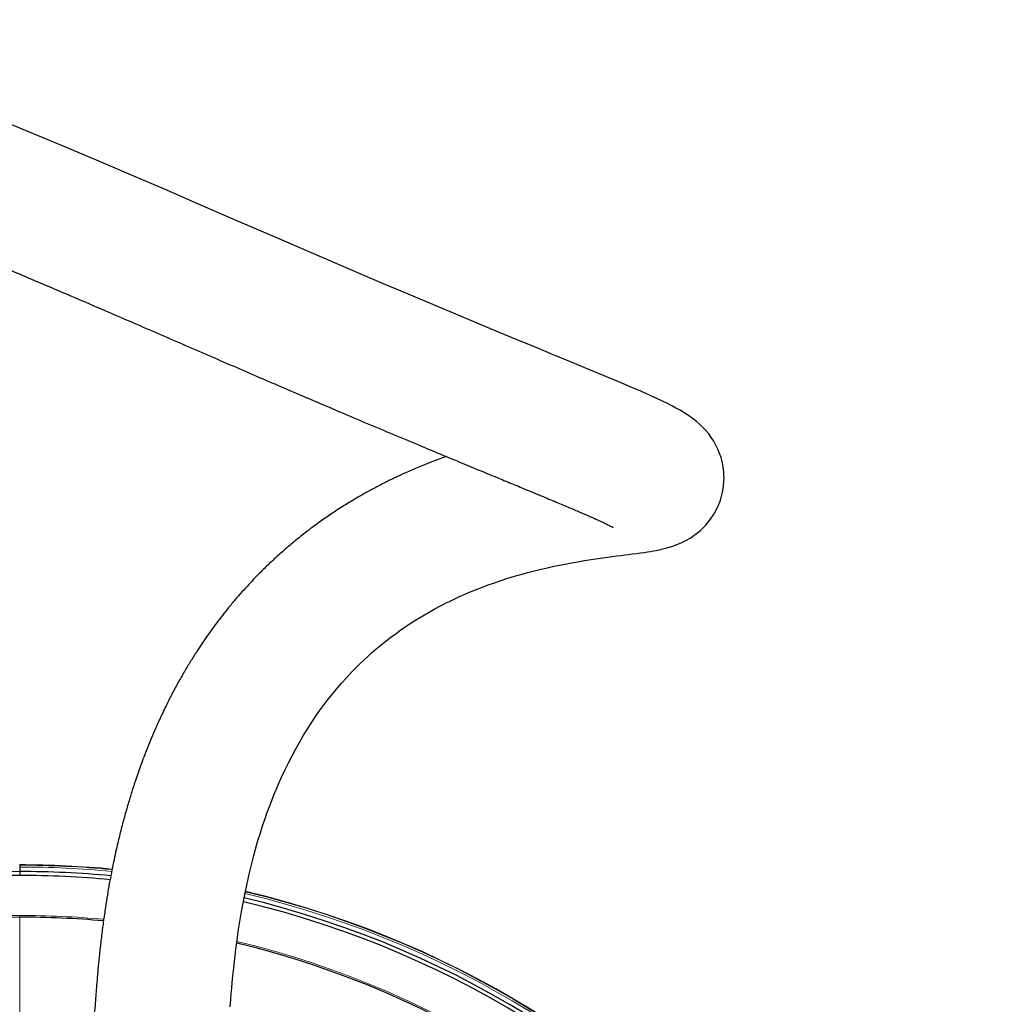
# Paper-space layout '_Bottom' of a CAD drawing. Header units: millimetres. Extents: x -1506 to 1507, y -634 to 605.
# Tile 33 of 33: x 1258 to 1507, y 319 to 570. Entities that reach past the tile are written whole.
import ezdxf

# ---------------------------------------------------------------- set-up
doc = ezdxf.new("R2010")
doc.units = ezdxf.units.MM

psp = doc.layouts.new('_Bottom')

# ---------------------------------------------------------------- linework, layer by layer
at = {"color": 144, "linetype": 'Continuous', "lineweight": 18}
for p, q in [((979.18, 352.58), (1257.66, 352.58)), ((1063.24, 341.35), (1257.66, 341.35)), ((1257.66, 340.93), (1063.38, 340.93)), ((1257.66, 341.35), (1257.66, 287.07))]:
    psp.add_line(p, q, dxfattribs=at)
at = {"color": 7, "linetype": 'Continuous', "lineweight": 25}
for p, q in [((1257.66, 354.35), (1257.66, 351.58)), ((1257.66, 351.58), (979.34, 351.58))]:
    psp.add_line(p, q, dxfattribs=at)
at = {"color": 7, "linetype": 'Continuous', "lineweight": 25, "flags": 128}
psp.add_lwpolyline([(1311.48, 318.02), (1311.62, 319.84), (1311.75, 321.43), (1311.87, 322.79), (1312, 324.25), (1312.16, 325.92), (1312.37, 327.98), (1312.63, 330.38), (1312.92, 332.76), (1313.22, 335.06), (1313.53, 337.3), (1314.34, 342.34), (1315.25, 347.11), (1316.38, 352.24), (1317.5, 356.68), (1318.57, 360.49), (1319.19, 362.48), (1319.76, 364.28), (1320.3, 365.87), (1320.86, 367.46), (1321.51, 369.23), (1322.08, 370.73), (1322.72, 372.33), (1323.36, 373.89), (1323.99, 375.33), (1324.58, 376.66), (1325.5, 378.63), (1326.36, 380.4), (1327.28, 382.18), (1328.24, 383.98), (1329.24, 385.76), (1330.21, 387.41), (1331.3, 389.17), (1332.3, 390.73), (1333.27, 392.17), (1334.24, 393.56), (1335.22, 394.91), (1336.27, 396.3), (1337.4, 397.73), (1338.61, 399.21), (1339.91, 400.73), (1341.25, 402.21), (1342.55, 403.6), (1343.56, 404.63), (1344.55, 405.61), (1345.52, 406.54), (1346.52, 407.47), (1347.62, 408.45), (1348.79, 409.47), (1350.06, 410.52), (1351.33, 411.54), (1352.53, 412.47), (1353.87, 413.46), (1355.1, 414.34), (1356.22, 415.12), (1357.24, 415.8), (1358.16, 416.4), (1359.05, 416.96), (1360.67, 417.94), (1362.17, 418.82), (1363.59, 419.61), (1365.06, 420.4), (1365.86, 420.81), (1366.67, 421.23), (1367.5, 421.64), (1368.34, 422.04), (1369.25, 422.47), (1370.23, 422.92), (1371.12, 423.32), (1372.07, 423.73), (1373.07, 424.15), (1374.12, 424.58), (1375.23, 425.01), (1376.36, 425.45), (1377.44, 425.85), (1378.52, 426.24), (1379.51, 426.58), (1380.4, 426.88), (1381.19, 427.14), (1381.9, 427.37), (1383.3, 427.8), (1384.7, 428.22), (1386.1, 428.62), (1387.49, 429), (1388.89, 429.36), (1390.28, 429.71), (1391.68, 430.04), (1392.89, 430.31), (1394.19, 430.6), (1395.6, 430.89), (1397.09, 431.18), (1398.66, 431.48), (1400.3, 431.77), (1402.01, 432.06), (1403.73, 432.33), (1405.49, 432.6), (1407.27, 432.85), (1409.06, 433.09), (1410.18, 433.23), (1411.28, 433.37), (1412.32, 433.5), (1413.3, 433.63), (1414.21, 433.74), (1415.3, 433.88), (1416.3, 434.02), (1417.23, 434.15), (1418.09, 434.28), (1418.88, 434.4), (1419.62, 434.53), (1420.31, 434.65), (1420.67, 434.72), (1421.02, 434.79), (1421.46, 434.89), (1422.06, 435.03), (1422.81, 435.22), (1423.69, 435.47), (1424.63, 435.77), (1425.65, 436.15), (1426.75, 436.61), (1427.89, 437.17), (1429.18, 437.91), (1429.74, 438.28), (1430.34, 438.71), (1430.98, 439.21), (1431.65, 439.78), (1432.32, 440.41), (1433, 441.11), (1433.66, 441.88), (1434.24, 442.64), (1434.58, 443.13), (1434.85, 443.52), (1435.08, 443.9), (1435.29, 444.26), (1435.48, 444.6), (1436.21, 446.08), (1436.67, 447.27), (1436.97, 448.19), (1437.15, 448.88), (1437.31, 449.58), (1437.55, 451.02), (1437.67, 452.54), (1437.68, 453.16), (1437.67, 453.79), (1437.63, 454.49), (1437.54, 455.4), (1437.36, 456.56), (1437.17, 457.42), (1436.91, 458.37), (1436.56, 459.42), (1436.09, 460.57), (1435.6, 461.56), (1435.05, 462.55), (1434.43, 463.5), (1433.76, 464.42), (1433, 465.32), (1432.21, 466.16), (1431.42, 466.91), (1430.66, 467.58), (1429.54, 468.46), (1428.56, 469.15), (1427.75, 469.68), (1427.14, 470.06), (1426.31, 470.55), (1425.4, 471.05), (1424.38, 471.59), (1423.24, 472.16), (1421.95, 472.79), (1420.48, 473.48), (1418.84, 474.23), (1416.38, 475.32), (1413.69, 476.48), (1410.76, 477.73), (1407.6, 479.05), (1405.42, 479.96), (1403.12, 480.92), (1400.49, 482.01), (1397.41, 483.28), (1393.82, 484.76), (1389.66, 486.48), (1384.85, 488.47), (1380.05, 490.46), (1374.62, 492.72), (1368.51, 495.27), (1361.64, 498.16), (1356.59, 500.29), (1351.28, 502.54), (1345.88, 504.84), (1340.38, 507.19), (1334.8, 509.58), (1329.12, 512.03), (1323.38, 514.51), (1317.61, 517.02), (1311.84, 519.52), (1303.2, 523.27), (1294.64, 526.96), (1286.22, 530.58), (1277.89, 534.13), (1269.24, 537.79), (1260.21, 541.57), (1253.22, 544.47)], dxfattribs=at)
at = {"color": 144, "linetype": 'Continuous', "lineweight": 18}
for radius, start, end in [(249.35, 84.5635, 90), (249.19, 84.5671, 90), (248.73, 84.5772, 90), (249.19, 0, 76.622), (249.35, 0, 76.6226), (248.73, 0, 76.6186), (236.35, 84.7883, 90), (236.35, 0, 76.4138)]:
    psp.add_arc((1257.66, 105), radius, start, end, dxfattribs=at)
at = {"color": 7, "linetype": 'Continuous', "lineweight": 25}
for radius, start, end in [(247.58, 84.6019, 90), (246.58, 84.6248, 90), (246.58, 0, 76.5948), (247.58, 0, 76.6065), (235.93, 84.7942, 90), (235.93, 0, 76.4009)]:
    psp.add_arc((1257.66, 105), radius, start, end, dxfattribs=at)
for points, knots in [([(967.25, 513.22), (967.27, 514.95), (967.31, 518.15), (967.61, 522.3), (967.97, 525.58), (968.33, 528.09), (968.67, 529.99), (968.98, 531.55), (969.34, 533.16), (969.78, 534.92), (970.33, 536.86), (970.96, 538.79), (971.76, 540.95), (972.77, 543.34), (974.12, 546.05), (975.71, 548.7), (977.47, 551.17), (978.95, 552.95), (980.1, 554.19), (980.83, 554.93), (981.72, 555.79), (982.82, 556.78), (983.96, 557.72), (985, 558.51), (986.04, 559.26), (987.53, 560.28), (989.34, 561.37), (991.38, 562.48), (993.47, 563.49), (995.7, 564.45), (997.92, 565.29), (1000.2, 566.06), (1002.73, 566.82), (1005.48, 567.53), (1008.14, 568.11), (1010.5, 568.56), (1012.68, 568.92), (1014.91, 569.24), (1017.37, 569.53), (1020.11, 569.8), (1023.08, 570.02), (1026.4, 570.19), (1030.2, 570.29), (1034.65, 570.29), (1039.65, 570.16), (1045.03, 569.86), (1050.22, 569.45), (1054.85, 568.98), (1058.72, 568.52), (1062.05, 568.08), (1064.97, 567.67), (1067.63, 567.27), (1070.17, 566.86), (1072.58, 566.46), (1075.06, 566.03), (1077.84, 565.52), (1081.19, 564.88), (1085.09, 564.1), (1089.33, 563.21), (1094.49, 562.06), (1100.33, 560.69), (1106.76, 559.09), (1112.82, 557.5), (1118.4, 555.98), (1123.38, 554.57), (1127.3, 553.43), (1130.28, 552.55), (1132.74, 551.81), (1135.56, 550.95), (1138.79, 549.96), (1142.4, 548.82), (1146.16, 547.62), (1150.13, 546.34), (1154.78, 544.8), (1160.06, 543.03), (1165.95, 541), (1171.74, 538.97), (1177.42, 536.94), (1182.82, 534.98), (1187.69, 533.18), (1191.9, 531.61), (1195.44, 530.27), (1198.44, 529.13), (1201.17, 528.09), (1204.14, 526.95), (1207.83, 525.52), (1212.39, 523.74), (1217.76, 521.62), (1223.92, 519.16), (1230.73, 516.41), (1239.11, 512.99), (1248.79, 508.98), (1259.62, 504.43), (1270.3, 499.89), (1279.66, 495.87), (1287.7, 492.4), (1294.43, 489.49), (1301.03, 486.62), (1307.49, 483.82), (1313.8, 481.09), (1319.91, 478.45), (1325.8, 475.91), (1331.38, 473.53), (1337.54, 470.9), (1344.09, 468.12), (1351.12, 465.16), (1357.78, 462.37), (1364, 459.77), (1369.57, 457.46), (1374.55, 455.39), (1378.99, 453.56), (1382.94, 451.93), (1387.01, 450.25), (1391.04, 448.58), (1394.88, 446.98), (1398.13, 445.61), (1400.86, 444.45), (1403.12, 443.47), (1404.96, 442.65), (1406.44, 441.97), (1407.56, 441.44), (1408.37, 441.03), (1408.81, 440.8), (1409.03, 440.68), (1409.14, 440.62), (1409.23, 440.57), (1409.28, 440.54), (1409.23, 440.57), (1409.14, 440.64), (1409.1, 440.67)], [0, 0, 0, 0, 0.007937, 0.014698, 0.020309, 0.024784, 0.02813, 0.030982, 0.033849, 0.03782, 0.042016, 0.046548, 0.051119, 0.057619, 0.065051, 0.0743, 0.081821, 0.091075, 0.094208, 0.09673, 0.100377, 0.105123, 0.109584, 0.113383, 0.116872, 0.121095, 0.129103, 0.13505, 0.141227, 0.148454, 0.154753, 0.160312, 0.167477, 0.174804, 0.18147, 0.187091, 0.191877, 0.196859, 0.202473, 0.208497, 0.214968, 0.221692, 0.229543, 0.238535, 0.24868, 0.259304, 0.269698, 0.277768, 0.284779, 0.290723, 0.295681, 0.300302, 0.304719, 0.308931, 0.312787, 0.31748, 0.323118, 0.329697, 0.336962, 0.344034, 0.354918, 0.365094, 0.374562, 0.383248, 0.390831, 0.397285, 0.400934, 0.404177, 0.408201, 0.413405, 0.418308, 0.423897, 0.429637, 0.435279, 0.443638, 0.451768, 0.459669, 0.467341, 0.474688, 0.481202, 0.486532, 0.491099, 0.494922, 0.49804, 0.501481, 0.50615, 0.511784, 0.518334, 0.525744, 0.533943, 0.542495, 0.554968, 0.567001, 0.5786, 0.589793, 0.597061, 0.604204, 0.611257, 0.618268, 0.625292, 0.632395, 0.639546, 0.646722, 0.653967, 0.665022, 0.676355, 0.689659, 0.703312, 0.71725, 0.731392, 0.745648, 0.75992, 0.774141, 0.795222, 0.816439, 0.837621, 0.858607, 0.879246, 0.899398, 0.918912, 0.937558, 0.954958, 0.971291, 0.976189, 0.98097, 0.985632, 0.990438, 0.995986, 1, 1, 1, 1]), ([(1366.7, 458.65), (1366.69, 458.65), (1366.29, 458.51), (1365.46, 458.2), (1364.19, 457.73), (1362.86, 457.22), (1361.39, 456.65), (1359.86, 456.02), (1358.26, 455.35), (1356.77, 454.7), (1355.39, 454.07), (1354.1, 453.47), (1352.4, 452.66), (1350.29, 451.61), (1348.12, 450.48), (1346.41, 449.54), (1345.1, 448.81), (1343.75, 448.03), (1342.32, 447.18), (1340.82, 446.25), (1339.23, 445.25), (1337.66, 444.21), (1336.09, 443.15), (1334.51, 442.04), (1332.8, 440.8), (1331.1, 439.52), (1329.44, 438.22), (1327.87, 436.95), (1326.32, 435.65), (1324.83, 434.36), (1323.43, 433.11), (1322.11, 431.89), (1320.83, 430.67), (1319.57, 429.44), (1318.16, 428.02), (1316.61, 426.39), (1314.9, 424.54), (1313.19, 422.59), (1311.5, 420.58), (1309.88, 418.57), (1308.37, 416.62), (1306.95, 414.71), (1305.57, 412.78), (1304.2, 410.78), (1302.79, 408.65), (1301.31, 406.3), (1299.74, 403.68), (1298.13, 400.85), (1296.56, 397.92), (1295.26, 395.36), (1294.19, 393.14), (1293.29, 391.2), (1292.33, 389.07), (1291.34, 386.75), (1290.35, 384.32), (1289.41, 381.92), (1288.59, 379.69), (1287.84, 377.59), (1287.09, 375.38), (1286.27, 372.84), (1285.35, 369.84), (1284.41, 366.54), (1283.49, 363.05), (1282.51, 359.02), (1281.48, 354.32), (1280.42, 348.8), (1279.57, 343.53), (1278.91, 338.82), (1278.44, 335.07), (1278.06, 331.64), (1277.74, 328.5), (1277.49, 325.65), (1277.27, 323.1), (1277.09, 320.7), (1276.91, 318.19), (1276.72, 315.27), (1276.51, 311.84), (1276.31, 307.93), (1276.1, 303.51), (1275.91, 298.53), (1275.72, 292.84), (1275.55, 286.38), (1275.39, 279.01), (1275.28, 272.44), (1275.23, 268.22), (1275.22, 266.86)], [0, 0, 0, 0, 0.000244, 0.0126048, 0.0258335, 0.0398115, 0.0534389, 0.0706338, 0.0867208, 0.1017076, 0.1156019, 0.1284118, 0.1401586, 0.1662492, 0.1910377, 0.2035562, 0.2158461, 0.2286843, 0.2421945, 0.256365, 0.2711828, 0.2868952, 0.3003573, 0.3150715, 0.3310112, 0.348146, 0.3624253, 0.377388, 0.3920078, 0.4056777, 0.4186368, 0.4306443, 0.4420617, 0.4536187, 0.465332, 0.480896, 0.4967005, 0.5126172, 0.5288203, 0.5439639, 0.558075, 0.5711872, 0.5839082, 0.5970271, 0.6102558, 0.6244817, 0.6398112, 0.6560557, 0.6717473, 0.6864976, 0.6952368, 0.7045211, 0.7144794, 0.7250781, 0.7361912, 0.7463814, 0.7554987, 0.7635822, 0.7712056, 0.7810712, 0.7920616, 0.8036408, 0.8151916, 0.8266933, 0.8417971, 0.8573105, 0.8731934, 0.8828786, 0.8914025, 0.8988323, 0.9052708, 0.9109567, 0.9159391, 0.9200662, 0.92457, 0.9297738, 0.9356757, 0.9422807, 0.9491969, 0.9567813, 0.965073, 0.9741299, 0.9840328, 0.9948897, 1, 1, 1, 1])]:
    psp.add_open_spline(points, degree=3, knots=knots, dxfattribs=at)

doc.saveas('drawing.dxf')
